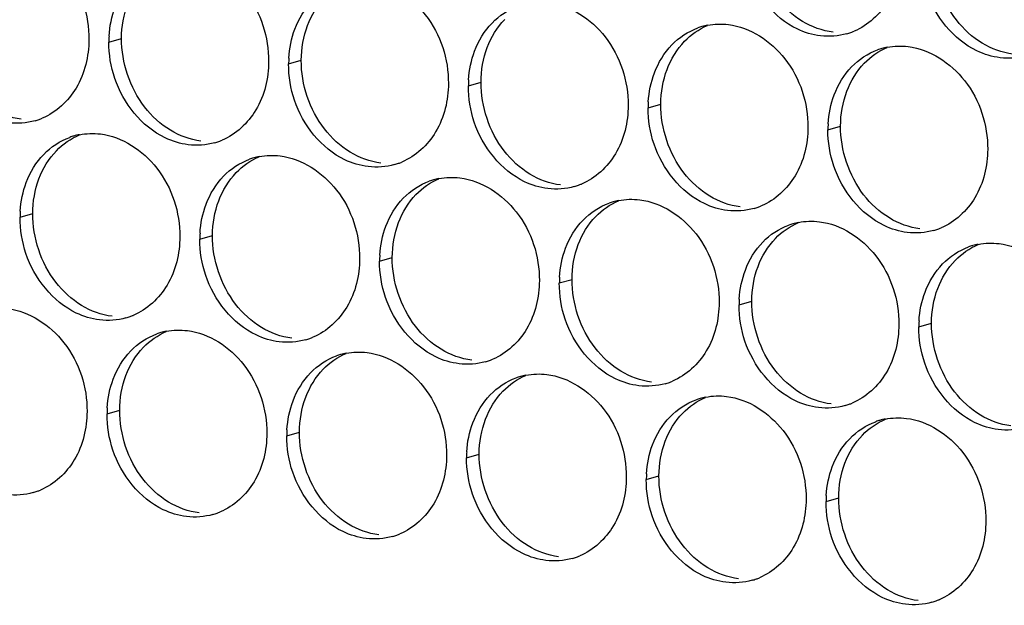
# Paper-space layout '45651_1_3' of a CAD drawing. Header units: millimetres. Extents: x -231 to 594, y 0 to 420.
# Tile 37 of 247: x 102.81 to 111.13, y 107.69 to 112.64. Entities that reach past the tile are written whole.
import ezdxf

# ---------------------------------------------------------------- set-up
doc = ezdxf.new("R2010")
doc.units = ezdxf.units.MM
doc.header["$LTSCALE"] = 32.67
doc.layers.add('02___PRT_ALL_AXES', color=7, linetype='CONTINUOUS')

psp = doc.layouts.new('45651_1_3')

# ---------------------------------------------------------------- linework, layer by layer
at = {"layer": '02___PRT_ALL_AXES', "color": 7, "linetype": 'CONTINUOUS'}
for p, q in [((103.5625, 112.4527), (103.6697, 112.4834)), ((105.0821, 112.2672), (105.1893, 112.2979)), ((106.6017, 112.0817), (106.7089, 112.1124)), ((108.1213, 111.8963), (108.2285, 111.9269)), ((109.6409, 111.7108), (109.748, 111.7415)), ((102.8118, 110.9709), (102.919, 111.0016)), ((104.3314, 110.7854), (104.4386, 110.8161)), ((105.851, 110.6), (105.9582, 110.6306)), ((107.3706, 110.4145), (107.4778, 110.4452)), ((108.8902, 110.229), (108.9974, 110.2597)), ((110.4098, 110.0435), (110.517, 110.0742)), ((103.547, 109.3078), (103.6542, 109.3385)), ((105.0666, 109.1223), (105.1738, 109.153)), ((106.5861, 108.9368), (106.6933, 108.9675)), ((108.1057, 108.7514), (108.2129, 108.782)), ((109.6253, 108.5659), (109.7325, 108.5966))]:
    psp.add_line(p, q, dxfattribs=at)
at = {"layer": '02___PRT_ALL_AXES', "color": 3, "linetype": 'CONTINUOUS'}
for centre, radius, start, end in [((108.7267, 112.0573), 0.5467, 105.94061, 109.76751), ((108.7281, 112.0522), 0.5519, 100.97724, 105.93831), ((109.6505, 113.0494), 0.5481, 289.77289, 292.73686), ((104.4543, 112.4483), 0.8918, 176.51802, 179.71686), ((109.651, 113.048), 0.5467, 285.94061, 289.76751), ((110.2463, 111.8718), 0.5467, 105.94061, 109.76751), ((110.2477, 111.8667), 0.5519, 100.97724, 105.93831), ((105.9739, 112.2628), 0.8918, 176.51802, 179.71686), ((107.4935, 112.0773), 0.8918, 176.51802, 179.71686), ((109.0131, 111.8919), 0.8918, 176.51802, 179.71686), ((102.7883, 112.3123), 0.5467, 285.94061, 289.76751), ((102.7877, 112.3136), 0.5481, 289.77289, 292.73686), ((110.5327, 111.7064), 0.8918, 176.51802, 179.71686), ((103.4172, 111.1319), 0.5467, 105.94061, 109.76751), ((103.4187, 111.1269), 0.5519, 100.97724, 105.93831), ((104.3073, 112.1281), 0.5481, 289.77289, 292.73686), ((104.3078, 112.1268), 0.5467, 285.94061, 289.76751), ((104.9368, 110.9464), 0.5467, 105.94061, 109.76751), ((104.9382, 110.9414), 0.5519, 100.97724, 105.93831), ((105.8274, 111.9414), 0.5467, 285.94061, 289.76751), ((105.8269, 111.9427), 0.5481, 289.77289, 292.73686), ((106.4564, 110.761), 0.5467, 105.94061, 109.76751), ((106.4578, 110.7559), 0.5519, 100.97724, 105.93831), ((107.347, 111.7559), 0.5467, 285.94061, 289.76751), ((107.3465, 111.7572), 0.5481, 289.77289, 292.73686), ((107.976, 110.5755), 0.5467, 105.94061, 109.76751), ((107.9774, 110.5705), 0.5519, 100.97724, 105.93831), ((108.8666, 111.5704), 0.5467, 285.94061, 289.76751), ((108.8661, 111.5717), 0.5481, 289.77289, 292.73686), ((103.7037, 110.9665), 0.8918, 176.51802, 179.71686), ((109.4956, 110.39), 0.5467, 105.94061, 109.76751), ((109.497, 110.385), 0.5519, 100.97724, 105.93831), ((110.3862, 111.3849), 0.5467, 285.94061, 289.76751), ((110.3857, 111.3862), 0.5481, 289.77289, 292.73686), ((105.2232, 110.781), 0.8918, 176.51802, 179.71686), ((111.0152, 110.2045), 0.5467, 105.94061, 109.76751), ((111.0166, 110.1995), 0.5519, 100.97724, 105.93831), ((106.7428, 110.5956), 0.8918, 176.51802, 179.71686), ((108.2624, 110.4101), 0.8918, 176.51802, 179.71686), ((109.782, 110.2246), 0.8918, 176.51802, 179.71686), ((103.5572, 110.6451), 0.5467, 285.94061, 289.76751), ((103.5566, 110.6464), 0.5481, 289.77289, 292.73686), ((111.3016, 110.0391), 0.8918, 176.51802, 179.71686), ((104.1524, 109.4688), 0.5467, 105.94061, 109.76751), ((104.1538, 109.4638), 0.5519, 100.97724, 105.93831), ((105.0762, 110.4609), 0.5481, 289.77289, 292.73686), ((105.0768, 110.4596), 0.5467, 285.94061, 289.76751), ((105.672, 109.2833), 0.5467, 105.94061, 109.76751), ((105.6734, 109.2783), 0.5519, 100.97724, 105.93831), ((106.5963, 110.2741), 0.5467, 285.94061, 289.76751), ((106.5958, 110.2754), 0.5481, 289.77289, 292.73686), ((107.1915, 109.0978), 0.5467, 105.94061, 109.76751), ((107.193, 109.0928), 0.5519, 100.97724, 105.93831), ((108.1159, 110.0886), 0.5467, 285.94061, 289.76751), ((108.1154, 110.0899), 0.5481, 289.77289, 292.73686), ((108.7111, 108.9124), 0.5467, 105.94061, 109.76751), ((108.7125, 108.9073), 0.5519, 100.97724, 105.93831), ((109.6355, 109.9032), 0.5467, 285.94061, 289.76751), ((109.635, 109.9045), 0.5481, 289.77289, 292.73686), ((104.4388, 109.3034), 0.8918, 176.51802, 179.71686), ((110.2307, 108.7269), 0.5467, 105.94061, 109.76751), ((110.2321, 108.7219), 0.5519, 100.97724, 105.93831), ((105.9584, 109.1179), 0.8918, 176.51802, 179.71686), ((107.478, 108.9324), 0.8918, 176.51802, 179.71686), ((108.9975, 108.747), 0.8918, 176.51802, 179.71686), ((102.7727, 109.1674), 0.5467, 285.94061, 289.76751), ((102.7722, 109.1687), 0.5481, 289.77289, 292.73686), ((110.5171, 108.5615), 0.8918, 176.51802, 179.71686), ((104.2923, 108.9819), 0.5467, 285.94061, 289.76751), ((104.2918, 108.9833), 0.5481, 289.77289, 292.73686), ((105.8114, 108.7978), 0.5481, 289.77289, 292.73686), ((105.8119, 108.7965), 0.5467, 285.94061, 289.76751), ((107.3315, 108.611), 0.5467, 285.94061, 289.76751), ((107.3309, 108.6123), 0.5481, 289.77289, 292.73686), ((108.8511, 108.4255), 0.5467, 285.94061, 289.76751), ((108.8505, 108.4268), 0.5481, 289.77289, 292.73686), ((110.3706, 108.24), 0.5467, 285.94061, 289.76751), ((110.3701, 108.2414), 0.5481, 289.77289, 292.73686)]:
    psp.add_arc(centre, radius, start, end, dxfattribs=at)
for points, knots in [([(102.7222, 113.342), (102.9065, 113.3195), (103.2699, 113.0784), (103.3947, 112.6773), (103.3937, 112.4733)], [0, 0, 0, 0, 0.476473, 1, 1, 1, 1]), ([(110.2565, 113.209), (110.2558, 113.0677), (110.1928, 112.7915), (109.9802, 112.5932), (109.8624, 112.5438)], [0, 0, 0, 0, 0.525086, 1, 1, 1, 1]), ([(104.2418, 113.1565), (104.4261, 113.134), (104.7895, 112.8929), (104.9143, 112.4918), (104.9133, 112.2878)], [0, 0, 0, 0, 0.476473, 1, 1, 1, 1]), ([(109.5772, 112.5052), (109.5096, 112.5135), (109.2292, 112.5973), (109.0256, 112.8584), (108.9556, 113.0668)], [0, 0, 0, 0, 0.236458, 1, 1, 1, 1]), ([(105.7614, 112.971), (105.9457, 112.9485), (106.309, 112.7074), (106.4338, 112.3063), (106.4328, 112.1023)], [0, 0, 0, 0, 0.476473, 1, 1, 1, 1]), ([(111.0968, 112.3198), (111.0292, 112.328), (110.7488, 112.4119), (110.5452, 112.6729), (110.4752, 112.8813)], [0, 0, 0, 0, 0.236458, 1, 1, 1, 1]), ([(107.2809, 112.7855), (107.4652, 112.763), (107.8286, 112.5219), (107.9534, 112.1209), (107.9524, 111.9169)], [0, 0, 0, 0, 0.476473, 1, 1, 1, 1]), ([(108.8005, 112.6), (108.9848, 112.5776), (109.3482, 112.3364), (109.473, 111.9354), (109.472, 111.7314)], [0, 0, 0, 0, 0.476473, 1, 1, 1, 1]), ([(103.3937, 112.4733), (103.393, 112.332), (103.33, 112.0558), (103.1175, 111.8575), (102.9996, 111.8081)], [0, 0, 0, 0, 0.525086, 1, 1, 1, 1]), ([(110.3201, 112.4146), (110.5044, 112.3921), (110.8678, 112.151), (110.9926, 111.7499), (110.9916, 111.5459)], [0, 0, 0, 0, 0.476473, 1, 1, 1, 1]), ([(104.9133, 112.2878), (104.9126, 112.1465), (104.8496, 111.8703), (104.637, 111.672), (104.5192, 111.6226)], [0, 0, 0, 0, 0.525086, 1, 1, 1, 1]), ([(104.234, 111.584), (104.1664, 111.5923), (103.886, 111.6761), (103.6824, 111.9371), (103.6124, 112.1455)], [0, 0, 0, 0, 0.236458, 1, 1, 1, 1]), ([(106.4328, 112.1023), (106.4321, 111.961), (106.3692, 111.6848), (106.1566, 111.4865), (106.0388, 111.4371)], [0, 0, 0, 0, 0.525086, 1, 1, 1, 1]), ([(105.7536, 111.3986), (105.686, 111.4068), (105.4056, 111.4907), (105.202, 111.7517), (105.132, 111.9601)], [0, 0, 0, 0, 0.236458, 1, 1, 1, 1]), ([(107.9524, 111.9169), (107.9517, 111.7756), (107.8887, 111.4994), (107.6762, 111.301), (107.5583, 111.2517)], [0, 0, 0, 0, 0.525086, 1, 1, 1, 1]), ([(107.2732, 111.2131), (107.2056, 111.2213), (106.9252, 111.3052), (106.7216, 111.5662), (106.6516, 111.7746)], [0, 0, 0, 0, 0.236458, 1, 1, 1, 1]), ([(109.472, 111.7314), (109.4713, 111.5901), (109.4083, 111.3139), (109.1958, 111.1156), (109.0779, 111.0662)], [0, 0, 0, 0, 0.525086, 1, 1, 1, 1]), ([(103.4911, 111.6747), (103.6754, 111.6522), (104.0388, 111.4111), (104.1636, 111.0101), (104.1626, 110.8061)], [0, 0, 0, 0, 0.476473, 1, 1, 1, 1]), ([(108.7928, 111.0276), (108.7252, 111.0359), (108.4448, 111.1197), (108.2411, 111.3807), (108.1712, 111.5891)], [0, 0, 0, 0, 0.236458, 1, 1, 1, 1]), ([(110.9916, 111.5459), (110.9909, 111.4046), (110.9279, 111.1284), (110.7154, 110.9301), (110.5975, 110.8807)], [0, 0, 0, 0, 0.525086, 1, 1, 1, 1]), ([(105.0107, 111.4892), (105.195, 111.4667), (105.5584, 111.2256), (105.6832, 110.8246), (105.6822, 110.6206)], [0, 0, 0, 0, 0.476473, 1, 1, 1, 1]), ([(110.3123, 110.8421), (110.2448, 110.8504), (109.9644, 110.9342), (109.7607, 111.1952), (109.6908, 111.4036)], [0, 0, 0, 0, 0.236458, 1, 1, 1, 1]), ([(106.5303, 111.3038), (106.7146, 111.2813), (107.0779, 111.0402), (107.2028, 110.6391), (107.2017, 110.4351)], [0, 0, 0, 0, 0.476473, 1, 1, 1, 1]), ([(108.0498, 111.1183), (108.2341, 111.0958), (108.5975, 110.8547), (108.7223, 110.4536), (108.7213, 110.2496)], [0, 0, 0, 0, 0.476473, 1, 1, 1, 1]), ([(109.5694, 110.9328), (109.7537, 110.9103), (110.1171, 110.6692), (110.2419, 110.2681), (110.2409, 110.0641)], [0, 0, 0, 0, 0.476473, 1, 1, 1, 1]), ([(104.1626, 110.8061), (104.1619, 110.6648), (104.0989, 110.3885), (103.8864, 110.1902), (103.7685, 110.1408)], [0, 0, 0, 0, 0.525086, 1, 1, 1, 1]), ([(111.089, 110.7473), (111.2733, 110.7248), (111.6367, 110.4837), (111.7615, 110.0827), (111.7605, 109.8787)], [0, 0, 0, 0, 0.476473, 1, 1, 1, 1]), ([(103.4833, 110.1023), (103.4157, 110.1105), (103.1354, 110.1944), (102.9317, 110.4554), (102.8618, 110.6638)], [0, 0, 0, 0, 0.236458, 1, 1, 1, 1]), ([(105.6822, 110.6206), (105.6815, 110.4793), (105.6185, 110.2031), (105.4059, 110.0048), (105.2881, 109.9554)], [0, 0, 0, 0, 0.525086, 1, 1, 1, 1]), ([(105.0029, 109.9168), (104.9353, 109.925), (104.655, 110.0089), (104.4513, 110.2699), (104.3813, 110.4783)], [0, 0, 0, 0, 0.236458, 1, 1, 1, 1]), ([(107.2017, 110.4351), (107.201, 110.2938), (107.1381, 110.0176), (106.9255, 109.8193), (106.8077, 109.7699)], [0, 0, 0, 0, 0.525086, 1, 1, 1, 1]), ([(106.5225, 109.7313), (106.4549, 109.7396), (106.1745, 109.8234), (105.9709, 110.0844), (105.9009, 110.2928)], [0, 0, 0, 0, 0.236458, 1, 1, 1, 1]), ([(108.7213, 110.2496), (108.7206, 110.1083), (108.6577, 109.8321), (108.4451, 109.6338), (108.3272, 109.5844)], [0, 0, 0, 0, 0.525086, 1, 1, 1, 1]), ([(102.7066, 110.1971), (102.8909, 110.1746), (103.2543, 109.9335), (103.3791, 109.5324), (103.3781, 109.3284)], [0, 0, 0, 0, 0.476473, 1, 1, 1, 1]), ([(108.0421, 109.5458), (107.9745, 109.5541), (107.6941, 109.6379), (107.4905, 109.8989), (107.4205, 110.1073)], [0, 0, 0, 0, 0.236458, 1, 1, 1, 1]), ([(110.2409, 110.0641), (110.2402, 109.9228), (110.1772, 109.6466), (109.9647, 109.4483), (109.8468, 109.3989)], [0, 0, 0, 0, 0.525086, 1, 1, 1, 1]), ([(104.2262, 110.0116), (104.4105, 109.9891), (104.7739, 109.748), (104.8987, 109.3469), (104.8977, 109.1429)], [0, 0, 0, 0, 0.476473, 1, 1, 1, 1]), ([(109.5617, 109.3604), (109.4941, 109.3686), (109.2137, 109.4525), (109.0101, 109.7135), (108.9401, 109.9219)], [0, 0, 0, 0, 0.236458, 1, 1, 1, 1]), ([(105.7458, 109.8261), (105.9301, 109.8036), (106.2935, 109.5625), (106.4183, 109.1615), (106.4173, 108.9575)], [0, 0, 0, 0, 0.476473, 1, 1, 1, 1]), ([(111.0812, 109.1749), (111.0137, 109.1831), (110.7333, 109.267), (110.5296, 109.528), (110.4597, 109.7364)], [0, 0, 0, 0, 0.236458, 1, 1, 1, 1]), ([(107.2654, 109.6406), (107.4497, 109.6181), (107.8131, 109.377), (107.9379, 108.976), (107.9369, 108.772)], [0, 0, 0, 0, 0.476473, 1, 1, 1, 1]), ([(108.785, 109.4552), (108.9693, 109.4327), (109.3327, 109.1916), (109.4575, 108.7905), (109.4565, 108.5865)], [0, 0, 0, 0, 0.476473, 1, 1, 1, 1]), ([(103.3781, 109.3284), (103.3774, 109.1871), (103.3145, 108.9109), (103.1019, 108.7126), (102.984, 108.6632)], [0, 0, 0, 0, 0.525086, 1, 1, 1, 1]), ([(110.3046, 109.2697), (110.4889, 109.2472), (110.8522, 109.0061), (110.9771, 108.605), (110.9761, 108.401)], [0, 0, 0, 0, 0.476473, 1, 1, 1, 1]), ([(104.8977, 109.1429), (104.897, 109.0016), (104.834, 108.7254), (104.6215, 108.5271), (104.5036, 108.4777)], [0, 0, 0, 0, 0.525086, 1, 1, 1, 1]), ([(104.2185, 108.4391), (104.1509, 108.4474), (103.8705, 108.5312), (103.6668, 108.7922), (103.5969, 109.0006)], [0, 0, 0, 0, 0.236458, 1, 1, 1, 1]), ([(106.4173, 108.9575), (106.4166, 108.8162), (106.3536, 108.5399), (106.1411, 108.3416), (106.0232, 108.2922)], [0, 0, 0, 0, 0.525086, 1, 1, 1, 1]), ([(105.738, 108.2537), (105.6705, 108.2619), (105.3901, 108.3458), (105.1864, 108.6068), (105.1165, 108.8152)], [0, 0, 0, 0, 0.236458, 1, 1, 1, 1]), ([(107.9369, 108.772), (107.9362, 108.6307), (107.8732, 108.3545), (107.6607, 108.1562), (107.5428, 108.1068)], [0, 0, 0, 0, 0.525086, 1, 1, 1, 1]), ([(107.2576, 108.0682), (107.1901, 108.0764), (106.9097, 108.1603), (106.706, 108.4213), (106.6361, 108.6297)], [0, 0, 0, 0, 0.236458, 1, 1, 1, 1]), ([(109.4565, 108.5865), (109.4558, 108.4452), (109.3928, 108.169), (109.1803, 107.9707), (109.0624, 107.9213)], [0, 0, 0, 0, 0.525086, 1, 1, 1, 1]), ([(108.7772, 107.8827), (108.7096, 107.891), (108.4293, 107.9748), (108.2256, 108.2358), (108.1556, 108.4442)], [0, 0, 0, 0, 0.236458, 1, 1, 1, 1]), ([(110.9761, 108.401), (110.9754, 108.2597), (110.9124, 107.9835), (110.6998, 107.7852), (110.582, 107.7358)], [0, 0, 0, 0, 0.525086, 1, 1, 1, 1]), ([(110.2968, 107.6972), (110.2292, 107.7055), (109.9488, 107.7893), (109.7452, 108.0503), (109.6752, 108.2587)], [0, 0, 0, 0, 0.236458, 1, 1, 1, 1])]:
    psp.add_open_spline(points, degree=3, knots=knots, dxfattribs=at)
at = {"layer": '02___PRT_ALL_AXES', "color": 7, "linetype": 'CONTINUOUS'}
for points in [[(110.7276, 112.639), (110.6028, 112.8004), (110.5315, 113.0151), (110.5325, 113.2191)], [(105.2422, 112.5925), (105.275, 112.6797), (105.3252, 112.7627), (105.3899, 112.8297)], [(109.4262, 112.6273), (109.3424, 112.6781), (109.268, 112.7469), (109.208, 112.8245)], [(103.6697, 112.4834), (103.6702, 112.5831), (103.6875, 112.6846), (103.7226, 112.778)], [(106.7618, 112.407), (106.7946, 112.4942), (106.8447, 112.5772), (106.9094, 112.6442)], [(109.6844, 112.5359), (109.5938, 112.547), (109.5043, 112.58), (109.4262, 112.6273)], [(110.9458, 112.4418), (110.862, 112.4926), (110.7875, 112.5615), (110.7276, 112.639)], [(105.1893, 112.2979), (105.1898, 112.3977), (105.207, 112.4991), (105.2422, 112.5925)], [(108.429, 112.4587), (108.4835, 112.5151), (108.5503, 112.5619), (108.6225, 112.5921)], [(103.8648, 111.9033), (103.74, 112.0646), (103.6687, 112.2794), (103.6697, 112.4834)], [(108.2814, 112.2215), (108.3142, 112.3087), (108.3643, 112.3917), (108.429, 112.4587)], [(106.7089, 112.1124), (106.7094, 112.2122), (106.7266, 112.3136), (106.7618, 112.407)], [(109.9486, 112.2733), (110.003, 112.3296), (110.0699, 112.3764), (110.1421, 112.4067)], [(111.204, 112.3505), (111.1134, 112.3615), (111.0239, 112.3945), (110.9458, 112.4418)], [(105.3844, 111.7178), (105.2596, 111.8792), (105.1883, 112.0939), (105.1893, 112.2979)], [(108.2285, 111.9269), (108.229, 112.0267), (108.2462, 112.1282), (108.2814, 112.2215)], [(109.8009, 112.0361), (109.8338, 112.1232), (109.8839, 112.2063), (109.9486, 112.2733)], [(106.9039, 111.5323), (106.7791, 111.6937), (106.7079, 111.9084), (106.7089, 112.1124)], [(109.748, 111.7415), (109.7485, 111.8412), (109.7658, 111.9427), (109.8009, 112.0361)], [(102.8216, 111.8002), (102.731, 111.8112), (102.6415, 111.8443), (102.5635, 111.8916)], [(104.083, 111.7061), (103.9992, 111.7569), (103.9248, 111.8257), (103.8648, 111.9033)], [(108.4235, 111.3469), (108.2987, 111.5082), (108.2275, 111.7229), (108.2285, 111.9269)], [(104.3412, 111.6147), (104.2506, 111.6258), (104.1611, 111.6588), (104.083, 111.7061)], [(105.6026, 111.5206), (105.5188, 111.5714), (105.4443, 111.6402), (105.3844, 111.7178)], [(109.9431, 111.1614), (109.8183, 111.3227), (109.747, 111.5375), (109.748, 111.7415)], [(103.1196, 111.5334), (103.174, 111.5898), (103.2409, 111.6365), (103.3131, 111.6668)], [(102.9719, 111.2962), (103.0047, 111.3834), (103.0549, 111.4664), (103.1196, 111.5334)], [(104.6392, 111.3479), (104.6936, 111.4043), (104.7604, 111.4511), (104.8327, 111.4813)], [(105.8608, 111.4292), (105.7702, 111.4403), (105.6807, 111.4733), (105.6026, 111.5206)], [(107.1222, 111.3352), (107.0384, 111.386), (106.9639, 111.4548), (106.9039, 111.5323)], [(102.919, 111.0016), (102.9195, 111.1014), (102.9368, 111.2028), (102.9719, 111.2962)], [(104.4915, 111.1107), (104.5243, 111.1979), (104.5745, 111.2809), (104.6392, 111.3479)], [(106.1588, 111.1624), (106.2132, 111.2188), (106.28, 111.2656), (106.3523, 111.2959)], [(107.3804, 111.2438), (107.2898, 111.2548), (107.2003, 111.2879), (107.1222, 111.3352)], [(108.6418, 111.1497), (108.5579, 111.2005), (108.4835, 111.2693), (108.4235, 111.3469)], [(106.0111, 110.9252), (106.0439, 111.0124), (106.0941, 111.0955), (106.1588, 111.1624)], [(108.9, 111.0583), (108.8093, 111.0693), (108.7199, 111.1024), (108.6418, 111.1497)], [(110.1614, 110.9642), (110.0775, 111.015), (110.0031, 111.0838), (109.9431, 111.1614)], [(104.4386, 110.8161), (104.4391, 110.9159), (104.4564, 111.0173), (104.4915, 111.1107)], [(107.6783, 110.977), (107.7328, 111.0333), (107.7996, 111.0801), (107.8719, 111.1104)], [(103.1141, 110.4215), (102.9893, 110.5829), (102.918, 110.7976), (102.919, 111.0016)], [(107.5307, 110.7398), (107.5635, 110.8269), (107.6136, 110.91), (107.6783, 110.977)], [(110.4195, 110.8728), (110.3289, 110.8839), (110.2395, 110.9169), (110.1614, 110.9642)], [(105.9582, 110.6306), (105.9587, 110.7304), (105.976, 110.8319), (106.0111, 110.9252)], [(109.1979, 110.7915), (109.2524, 110.8478), (109.3192, 110.8946), (109.3915, 110.9249)], [(104.6337, 110.236), (104.5089, 110.3974), (104.4376, 110.6121), (104.4386, 110.8161)], [(109.0503, 110.5543), (109.0831, 110.6415), (109.1332, 110.7245), (109.1979, 110.7915)], [(107.4778, 110.4452), (107.4783, 110.5449), (107.4955, 110.6464), (107.5307, 110.7398)], [(110.7175, 110.606), (110.7719, 110.6624), (110.8388, 110.7091), (110.911, 110.7394)], [(106.1533, 110.0506), (106.0285, 110.2119), (105.9572, 110.4266), (105.9582, 110.6306)], [(108.9974, 110.2597), (108.9979, 110.3595), (109.0151, 110.4609), (109.0503, 110.5543)], [(110.5699, 110.3688), (110.6027, 110.456), (110.6528, 110.539), (110.7175, 110.606)], [(103.3324, 110.2243), (103.2485, 110.2751), (103.1741, 110.344), (103.1141, 110.4215)], [(107.6729, 109.8651), (107.548, 110.0264), (107.4768, 110.2412), (107.4778, 110.4452)], [(110.517, 110.0742), (110.5174, 110.174), (110.5347, 110.2754), (110.5699, 110.3688)], [(103.5905, 110.1329), (103.4999, 110.144), (103.4104, 110.177), (103.3324, 110.2243)], [(104.8519, 110.0389), (104.7681, 110.0897), (104.6937, 110.1585), (104.6337, 110.236)], [(109.1924, 109.6796), (109.0676, 109.841), (108.9964, 110.0557), (108.9974, 110.2597)], [(105.1101, 109.9475), (105.0195, 109.9585), (104.93, 109.9916), (104.8519, 110.0389)], [(106.3715, 109.8534), (106.2877, 109.9042), (106.2133, 109.973), (106.1533, 110.0506)], [(110.712, 109.4941), (110.5872, 109.6555), (110.5159, 109.8702), (110.517, 110.0742)], [(103.8547, 109.8703), (103.9092, 109.9266), (103.976, 109.9734), (104.0483, 110.0037)], [(103.7071, 109.6331), (103.7399, 109.7202), (103.79, 109.8033), (103.8547, 109.8703)], [(105.3743, 109.6848), (105.4287, 109.7412), (105.4956, 109.7879), (105.5678, 109.8182)], [(106.6297, 109.762), (106.5391, 109.7731), (106.4496, 109.8061), (106.3715, 109.8534)], [(107.8911, 109.6679), (107.8073, 109.7187), (107.7328, 109.7875), (107.6729, 109.8651)], [(103.6542, 109.3385), (103.6547, 109.4382), (103.6719, 109.5397), (103.7071, 109.6331)], [(105.2267, 109.4476), (105.2595, 109.5348), (105.3096, 109.6178), (105.3743, 109.6848)], [(106.8939, 109.4993), (106.9483, 109.5557), (107.0152, 109.6025), (107.0874, 109.6327)], [(108.1493, 109.5765), (108.0587, 109.5876), (107.9692, 109.6206), (107.8911, 109.6679)], [(109.4107, 109.4824), (109.3268, 109.5332), (109.2524, 109.6021), (109.1924, 109.6796)], [(106.7462, 109.2621), (106.779, 109.3493), (106.8292, 109.4323), (106.8939, 109.4993)], [(109.6689, 109.391), (109.5782, 109.4021), (109.4888, 109.4351), (109.4107, 109.4824)], [(110.9303, 109.297), (110.8464, 109.3478), (110.772, 109.4166), (110.712, 109.4941)], [(105.1738, 109.153), (105.1742, 109.2528), (105.1915, 109.3542), (105.2267, 109.4476)], [(108.4135, 109.3138), (108.4679, 109.3702), (108.5347, 109.417), (108.607, 109.4473)], [(103.8492, 108.7584), (103.7244, 108.9198), (103.6532, 109.1345), (103.6542, 109.3385)], [(108.2658, 109.0766), (108.2986, 109.1638), (108.3488, 109.2469), (108.4135, 109.3138)], [(111.1884, 109.2056), (111.0978, 109.2166), (111.0084, 109.2497), (110.9303, 109.297)], [(106.6933, 108.9675), (106.6938, 109.0673), (106.7111, 109.1687), (106.7462, 109.2621)], [(109.9331, 109.1284), (109.9875, 109.1847), (110.0543, 109.2315), (110.1266, 109.2618)], [(105.3688, 108.5729), (105.244, 108.7343), (105.1727, 108.949), (105.1738, 109.153)], [(109.7854, 108.8912), (109.8182, 108.9783), (109.8684, 109.0614), (109.9331, 109.1284)], [(108.2129, 108.782), (108.2134, 108.8818), (108.2307, 108.9833), (108.2658, 109.0766)], [(106.8884, 108.3874), (106.7636, 108.5488), (106.6923, 108.7635), (106.6933, 108.9675)], [(109.7325, 108.5966), (109.733, 108.6963), (109.7503, 108.7978), (109.7854, 108.8912)], [(104.0675, 108.5612), (103.9836, 108.612), (103.9092, 108.6808), (103.8492, 108.7584)], [(108.408, 108.202), (108.2832, 108.3633), (108.2119, 108.578), (108.2129, 108.782)], [(104.3257, 108.4698), (104.235, 108.4809), (104.1456, 108.5139), (104.0675, 108.5612)], [(105.5871, 108.3757), (105.5032, 108.4265), (105.4288, 108.4954), (105.3688, 108.5729)], [(109.9276, 108.0165), (109.8028, 108.1778), (109.7315, 108.3926), (109.7325, 108.5966)], [(105.8452, 108.2843), (105.7546, 108.2954), (105.6652, 108.3284), (105.5871, 108.3757)], [(107.1067, 108.1903), (107.0228, 108.2411), (106.9484, 108.3099), (106.8884, 108.3874)], [(107.3648, 108.0989), (107.2742, 108.1099), (107.1847, 108.143), (107.1067, 108.1903)], [(108.6263, 108.0048), (108.5424, 108.0556), (108.468, 108.1244), (108.408, 108.202)], [(108.8844, 107.9134), (108.7938, 107.9245), (108.7043, 107.9575), (108.6263, 108.0048)], [(110.1458, 107.8193), (110.062, 107.8701), (109.9876, 107.9389), (109.9276, 108.0165)], [(110.404, 107.7279), (110.3134, 107.739), (110.2239, 107.772), (110.1458, 107.8193)]]:
    psp.add_open_spline(points, degree=3, dxfattribs=at)
at = {"layer": '02___PRT_ALL_AXES', "color": 3, "linetype": 'CONTINUOUS'}
for points in [[(105.135, 112.5618), (105.1678, 112.649), (105.218, 112.732), (105.2827, 112.799)], [(103.5642, 112.5024), (103.5692, 112.5857), (103.586, 112.6693), (103.6154, 112.7473)], [(106.8022, 112.6135), (106.8631, 112.6765), (106.9398, 112.7276), (107.0222, 112.7572)], [(105.0837, 112.317), (105.0888, 112.4002), (105.1056, 112.4838), (105.135, 112.5618)], [(106.6546, 112.3763), (106.6874, 112.4635), (106.7375, 112.5465), (106.8022, 112.6135)], [(108.3218, 112.4281), (108.3827, 112.491), (108.4594, 112.5421), (108.5418, 112.5717)], [(108.623, 112.5941), (108.6811, 112.6053), (108.7417, 112.6072), (108.8005, 112.6)], [(103.6124, 112.1455), (103.5794, 112.2439), (103.562, 112.349), (103.5625, 112.4527)], [(109.8012, 112.5224), (109.7292, 112.5018), (109.6515, 112.4962), (109.5772, 112.5052)], [(106.6033, 112.1315), (106.6084, 112.2147), (106.6252, 112.2983), (106.6546, 112.3763)], [(108.1742, 112.1909), (108.207, 112.278), (108.2571, 112.3611), (108.3218, 112.4281)], [(109.8414, 112.2426), (109.9023, 112.3056), (109.9789, 112.3566), (110.0614, 112.3863)], [(110.1426, 112.4086), (110.2007, 112.4199), (110.2613, 112.4217), (110.3201, 112.4146)], [(111.3208, 112.3369), (111.2488, 112.3163), (111.1711, 112.3107), (111.0968, 112.3198)], [(105.132, 111.9601), (105.099, 112.0584), (105.0816, 112.1635), (105.0821, 112.2672)], [(109.6937, 112.0054), (109.7266, 112.0925), (109.7767, 112.1756), (109.8414, 112.2426)], [(108.1229, 111.946), (108.128, 112.0292), (108.1448, 112.1128), (108.1742, 112.1909)], [(106.6516, 111.7746), (106.6186, 111.8729), (106.6012, 111.978), (106.6017, 112.0817)], [(109.6425, 111.7605), (109.6476, 111.8438), (109.6644, 111.9273), (109.6937, 112.0054)], [(108.1712, 111.5891), (108.1382, 111.6874), (108.1208, 111.7925), (108.1213, 111.8963)], [(102.9384, 111.7866), (102.8664, 111.766), (102.7887, 111.7604), (102.7144, 111.7695)], [(109.6908, 111.4036), (109.6578, 111.502), (109.6403, 111.6071), (109.6409, 111.7108)], [(103.0124, 111.5027), (103.0732, 111.5657), (103.1499, 111.6168), (103.2323, 111.6464)], [(103.3136, 111.6687), (103.3717, 111.68), (103.4323, 111.6819), (103.4911, 111.6747)], [(104.458, 111.6011), (104.386, 111.5806), (104.3083, 111.575), (104.234, 111.584)], [(102.8647, 111.2655), (102.8975, 111.3527), (102.9477, 111.4357), (103.0124, 111.5027)], [(104.532, 111.3172), (104.5928, 111.3802), (104.6695, 111.4313), (104.7519, 111.4609)], [(104.8331, 111.4832), (104.8913, 111.4945), (104.9519, 111.4964), (105.0107, 111.4892)], [(105.9776, 111.4157), (105.9056, 111.3951), (105.8279, 111.3895), (105.7536, 111.3986)], [(104.3843, 111.08), (104.4171, 111.1672), (104.4673, 111.2503), (104.532, 111.3172)], [(106.3527, 111.2978), (106.4109, 111.309), (106.4715, 111.3109), (106.5303, 111.3038)], [(102.8135, 111.0207), (102.8185, 111.1039), (102.8354, 111.1875), (102.8647, 111.2655)], [(106.0516, 111.1318), (106.1124, 111.1948), (106.1891, 111.2458), (106.2715, 111.2755)], [(107.4972, 111.2302), (107.4252, 111.2096), (107.3475, 111.204), (107.2732, 111.2131)], [(105.9039, 110.8946), (105.9367, 110.9817), (105.9869, 111.0648), (106.0516, 111.1318)], [(107.8723, 111.1123), (107.9304, 111.1236), (107.9911, 111.1255), (108.0498, 111.1183)], [(104.3331, 110.8352), (104.3381, 110.9184), (104.3549, 111.002), (104.3843, 111.08)], [(107.5711, 110.9463), (107.632, 111.0093), (107.7087, 111.0604), (107.7911, 111.09)], [(109.0168, 111.0447), (108.9447, 111.0241), (108.8671, 111.0185), (108.7928, 111.0276)], [(102.8618, 110.6638), (102.8288, 110.7621), (102.8113, 110.8672), (102.8118, 110.9709)], [(105.8526, 110.6497), (105.8577, 110.733), (105.8745, 110.8165), (105.9039, 110.8946)], [(107.4235, 110.7091), (107.4563, 110.7963), (107.5064, 110.8793), (107.5711, 110.9463)], [(109.0907, 110.7608), (109.1516, 110.8238), (109.2283, 110.8749), (109.3107, 110.9045)], [(109.3919, 110.9268), (109.45, 110.9381), (109.5107, 110.94), (109.5694, 110.9328)], [(110.5363, 110.8592), (110.4643, 110.8387), (110.3867, 110.8331), (110.3123, 110.8421)], [(104.3813, 110.4783), (104.3483, 110.5766), (104.3309, 110.6817), (104.3314, 110.7854)], [(107.3722, 110.4642), (107.3773, 110.5475), (107.3941, 110.6311), (107.4235, 110.7091)], [(108.9431, 110.5236), (108.9759, 110.6108), (109.026, 110.6938), (109.0907, 110.7608)], [(110.6103, 110.5753), (110.6712, 110.6383), (110.7479, 110.6894), (110.8303, 110.719)], [(110.9115, 110.7413), (110.9696, 110.7526), (111.0302, 110.7545), (111.089, 110.7473)], [(105.9009, 110.2928), (105.8679, 110.3912), (105.8505, 110.4962), (105.851, 110.6)], [(110.4627, 110.3381), (110.4955, 110.4253), (110.5456, 110.5083), (110.6103, 110.5753)], [(108.8918, 110.2788), (108.8969, 110.362), (108.9137, 110.4456), (108.9431, 110.5236)], [(107.4205, 110.1073), (107.3875, 110.2057), (107.3701, 110.3108), (107.3706, 110.4145)], [(110.4114, 110.0933), (110.4165, 110.1765), (110.4333, 110.2601), (110.4627, 110.3381)], [(108.9401, 109.9219), (108.9071, 110.0202), (108.8897, 110.1253), (108.8902, 110.229)], [(103.7073, 110.1194), (103.6353, 110.0988), (103.5577, 110.0932), (103.4833, 110.1023)], [(110.4597, 109.7364), (110.4267, 109.8347), (110.4092, 109.9398), (110.4098, 110.0435)], [(103.7475, 109.8396), (103.8084, 109.9026), (103.8851, 109.9537), (103.9675, 109.9833)], [(104.0487, 110.0056), (104.1068, 110.0169), (104.1675, 110.0188), (104.2262, 110.0116)], [(105.2269, 109.9339), (105.1549, 109.9133), (105.0772, 109.9077), (105.0029, 109.9168)], [(103.5999, 109.6024), (103.6327, 109.6896), (103.6828, 109.7726), (103.7475, 109.8396)], [(105.2671, 109.6541), (105.328, 109.7171), (105.4047, 109.7682), (105.4871, 109.7978)], [(105.5683, 109.8201), (105.6264, 109.8314), (105.687, 109.8333), (105.7458, 109.8261)], [(106.7465, 109.7484), (106.6745, 109.7279), (106.5968, 109.7222), (106.5225, 109.7313)], [(105.1195, 109.4169), (105.1523, 109.5041), (105.2024, 109.5871), (105.2671, 109.6541)], [(107.0879, 109.6346), (107.146, 109.6459), (107.2066, 109.6478), (107.2654, 109.6406)], [(103.5486, 109.3576), (103.5537, 109.4408), (103.5705, 109.5244), (103.5999, 109.6024)], [(106.7867, 109.4686), (106.8475, 109.5316), (106.9242, 109.5827), (107.0066, 109.6123)], [(108.2661, 109.5629), (108.1941, 109.5424), (108.1164, 109.5368), (108.0421, 109.5458)], [(106.639, 109.2314), (106.6718, 109.3186), (106.722, 109.4017), (106.7867, 109.4686)], [(108.6074, 109.4492), (108.6656, 109.4604), (108.7262, 109.4623), (108.785, 109.4552)], [(105.0682, 109.1721), (105.0733, 109.2553), (105.0901, 109.3389), (105.1195, 109.4169)], [(108.3063, 109.2832), (108.3671, 109.3462), (108.4438, 109.3972), (108.5262, 109.4269)], [(109.7857, 109.3775), (109.7137, 109.3569), (109.636, 109.3513), (109.5617, 109.3604)], [(103.5969, 109.0006), (103.5639, 109.099), (103.5465, 109.2041), (103.547, 109.3078)], [(106.5878, 108.9866), (106.5928, 109.0698), (106.6097, 109.1534), (106.639, 109.2314)], [(108.1586, 109.046), (108.1914, 109.1331), (108.2416, 109.2162), (108.3063, 109.2832)], [(109.8259, 109.0977), (109.8867, 109.1607), (109.9634, 109.2118), (110.0458, 109.2414)], [(110.127, 109.2637), (110.1852, 109.275), (110.2458, 109.2769), (110.3046, 109.2697)], [(105.1165, 108.8152), (105.0835, 108.9135), (105.066, 109.0186), (105.0666, 109.1223)], [(111.3052, 109.192), (111.2332, 109.1714), (111.1556, 109.1658), (111.0812, 109.1749)], [(108.1074, 108.8011), (108.1124, 108.8844), (108.1292, 108.9679), (108.1586, 109.046)], [(109.6782, 108.8605), (109.711, 108.9477), (109.7612, 109.0307), (109.8259, 109.0977)], [(106.6361, 108.6297), (106.6031, 108.728), (106.5856, 108.8331), (106.5861, 108.9368)], [(109.6269, 108.6157), (109.632, 108.6989), (109.6488, 108.7825), (109.6782, 108.8605)], [(108.1556, 108.4442), (108.1226, 108.5426), (108.1052, 108.6476), (108.1057, 108.7514)], [(102.9229, 108.6417), (102.8509, 108.6212), (102.7732, 108.6155), (102.6989, 108.6246)], [(109.6752, 108.2587), (109.6422, 108.3571), (109.6248, 108.4622), (109.6253, 108.5659)], [(104.4425, 108.4563), (104.3705, 108.4357), (104.2928, 108.4301), (104.2185, 108.4391)], [(105.962, 108.2708), (105.89, 108.2502), (105.8124, 108.2446), (105.738, 108.2537)], [(107.4816, 108.0853), (107.4096, 108.0647), (107.332, 108.0591), (107.2576, 108.0682)], [(109.0012, 107.8998), (108.9292, 107.8793), (108.8515, 107.8736), (108.7772, 107.8827)], [(110.5208, 107.7143), (110.4488, 107.6938), (110.3711, 107.6882), (110.2968, 107.6972)]]:
    psp.add_open_spline(points, degree=3, dxfattribs=at)

doc.saveas('drawing.dxf')
